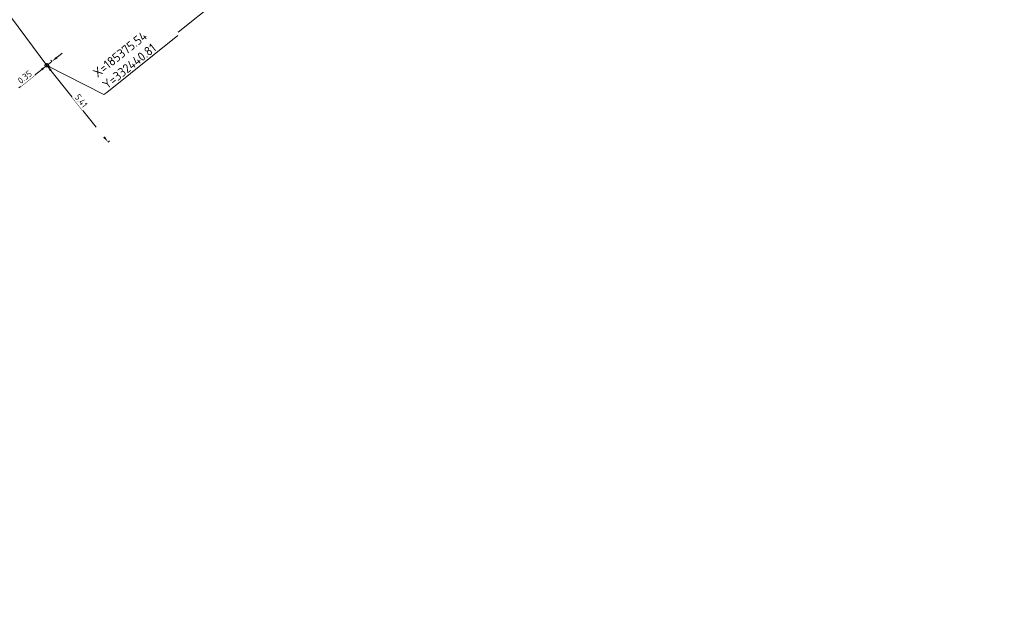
# Model space of a CAD drawing. Header units: inches. Extents: x 0 to 191500, y 0 to 342750.
# Tile 183 of 256: x 185374 to 185428, y 332410 to 332443. Entities that reach past the tile are written whole.
import ezdxf
from ezdxf import colors
from ezdxf.entities.mleader import LeaderData, LeaderLine
from ezdxf.math import Vec2, Vec3

# ---------------------------------------------------------------- set-up
doc = ezdxf.new("R2010")
doc.units = ezdxf.units.IN
doc.header["$MEASUREMENT"] = 0
doc.linetypes.add('RI-GWA_HUISAANSLUITING', pattern=[23, 4, -1.8, 2.6, -1.8, 4.6, -1.8, 4.6, -1.8])
doc.layers.get('0').update_dxf_attribs({"lineweight": 20})
doc.layers.get('DefPoints').update_dxf_attribs({"lineweight": 20})
for name, color, linetype, lineweight in [('ECW', 150, 'Continuous', 20), ('N-WE-RI-GWA-MAATVOERING-T25', 30, 'RI-GWA_HUISAANSLUITING', 20), ('N-WE-RI-GWA_HUISAANSLUITING_PVC_160-G', 30, 'RI-GWA_HUISAANSLUITING', 20), ('N-WE-RI-GWA_RIOOLPUT_ONTSTOPPINGSPUT-G', 30, 'Continuous', 20), ('Tekst algemeen', 7, 'Continuous', 20)]:
    doc.layers.add(name, color=color, linetype=linetype, lineweight=lineweight)
doc.styles.add('NLCS-ISO-M200-T18', font='txt', dxfattribs={"height": 0.36})
doc.styles.add('NLCS-ISO-M200-T25', font='txt', dxfattribs={"height": 0.5})
doc.dimstyles.new('NLCS-M200-T18-PIJL_L2_H1', dxfattribs={"dimscale": 0.2, "dimtxt": 2.5, "dimasz": 1.8, "dimexe": 2, "dimexo": 2, "dimgap": 0.7, "dimtad": 1, "dimzin": 0, "dimdsep": 46, "dimtxsty": 'NLCS-ISO-M200-T18', "dimcen": 0, "dimdle": 2, "dimclrd": 256, "dimclre": 256, "dimclrt": 256, "dimadec": 1, "dimazin": 0, "dimtfac": 1, "dimtdec": 3, "dimtofl": 0, "dimtmove": 0, "dimatfit": 3, "dimfxl": 2, "dimfxlon": 1, "dimtfillclr": 256, "dimtolj": 1, "dimtzin": 0, "dimlwd": -1, "dimlwe": -1, "dimarcsym": 0})
doc.dimstyles.new('NLCS-M200-T25-OPENBOL_L0_H0', dxfattribs={"dimscale": 0.2, "dimtxt": 2.5, "dimasz": 1, "dimexe": 2, "dimexo": 0, "dimgap": 0.5, "dimtad": 1, "dimdec": 0, "dimzin": 0, "dimdsep": 46, "dimtxsty": 'NLCS-ISO-M200-T25', "dimblk": 'DOTBLANK', "dimcen": 2, "dimclrd": 256, "dimclre": 256, "dimclrt": 256, "dimadec": 0, "dimazin": 0, "dimtp": 1, "dimtm": 1, "dimtfac": 1, "dimtix": 1, "dimtofl": 0, "dimtmove": 1, "dimatfit": 3, "dimldrblk": 'DOTBLANK', "dimfxl": 1, "dimfxlon": 1, "dimtvp": 0.5, "dimtolj": 1, "dimtzin": 0, "dimlwd": -1, "dimlwe": -1, "dimarcsym": 0})
picture_1 = doc.add_image_def('image1.ecw', size_in_pixel=(220000, 285000))

# ---------------------------------------------------------------- blocks, each defined once
blk = doc.blocks.new('*D5218')
at = {"layer": 'DefPoints', "color": 0, "transparency": 16777216}
for p in [(185375.542, 332440.808, 67.292), (185378.924, 332436.579), (185378.924, 332436.579)]:
    blk.add_point(p, dxfattribs=at)
at = {"layer": 'N-WE-RI-GWA-MAATVOERING-T25', "transparency": 16777216}
for p, q in [((185375.62, 332440.87), (185375.62, 332440.87)), ((185375.767, 332440.527), (185378.699, 332436.86)), ((185378.924, 332436.579), (185379.002, 332436.641))]:
    blk.add_line(p, q, dxfattribs=at)
for points in [[(185375.814, 332440.564), (185375.72, 332440.489), (185375.542, 332440.808)], [(185378.746, 332436.898), (185378.652, 332436.823), (185378.924, 332436.579)]]:
    blk.add_solid(points, dxfattribs=at)
at = {"layer": 'N-WE-RI-GWA-MAATVOERING-T25', "transparency": 16777216, "insert": (185377.436, 332438.856), "char_height": 0.36, "attachment_point": 5, "rotation": 308.6458, "style": 'NLCS-ISO-M200-T18', "bg_fill": 3, "box_fill_scale": 1.25, "bg_fill_color": 256, "bg_fill_true_color": 13158600, "bg_fill_transparency": 0}
blk.add_mtext('\\A1;5.41', dxfattribs=at)
blk = doc.blocks.new('*D5219')
at = {"layer": 'DefPoints', "color": 0, "transparency": 16777216}
for p in [(185375.542, 332440.808), (185379.2, 332436.8), (185378.924, 332436.579)]:
    blk.add_point(p, dxfattribs=at)
at = {"layer": 'N-WE-RI-GWA-MAATVOERING-T25', "transparency": 16777216}
for p, q in [((185375.818, 332441.029), (185375.756, 332441.107)), ((185376.1, 332441.254), (185376.381, 332441.479)), ((185375.261, 332440.583), (185373.998, 332439.573)), ((185375.542, 332440.808), (185375.48, 332440.886)), ((185375.818, 332441.029), (185375.542, 332440.808))]:
    blk.add_line(p, q, dxfattribs=at)
for points in [[(185376.062, 332441.301), (185376.137, 332441.207), (185375.818, 332441.029)], [(185375.223, 332440.63), (185375.298, 332440.536), (185375.542, 332440.808)]]:
    blk.add_solid(points, dxfattribs=at)
at = {"layer": 'N-WE-RI-GWA-MAATVOERING-T25', "transparency": 16777216, "insert": (185374.326, 332440.169), "char_height": 0.36, "attachment_point": 5, "rotation": 38.6458, "style": 'NLCS-ISO-M200-T18', "bg_fill": 3, "box_fill_scale": 1.25, "bg_fill_color": 256, "bg_fill_true_color": 13158600, "bg_fill_transparency": 0}
blk.add_mtext('\\A1;0.35', dxfattribs=at)
blk = doc.blocks.new('_DotBlank')
at = {"color": 0, "linetype": 'ByBlock', "lineweight": -2}
blk.add_line((-0.5, 0), (-1, 0), dxfattribs=at)
blk.add_circle((0, 0), 0.5, dxfattribs=at)

msp = doc.modelspace()

# ---------------------------------------------------------------- linework, layer by layer
at = {"layer": 'N-WE-RI-GWA_HUISAANSLUITING_PVC_160-G', "elevation": 67.292, "flags": 128}
msp.add_lwpolyline([(185375.542, 332440.808), (185373.585, 332443.435), (185373.368, 332445.402), (185373.59628, 332447.1176)], dxfattribs=at)

# ---------------------------------------------------------------- pictures from other files: only their frames are drawn
at = {"layer": 'ECW'}
image = msp.add_image(picture_1, insert=(180500, 328500), size_in_units=(11000, 14250), dxfattribs=at)
image.dxf.flags = 7

# ---------------------------------------------------------------- leaders
at = {"layer": 'Tekst algemeen', "annotation_type": 0, "has_hookline": 1, "hookline_direction": 1, "text_width": 5.02381, "horizontal_direction": (0.781932, 0.623363, 0)}
msp.add_leader([(185386.893, 332448.741), (185386.94538, 332445.96727), (185386.78899, 332445.8426)], dimstyle='NLCS-M200-T25-OPENBOL_L0_H0', dxfattribs=at)

# ---------------------------------------------------------------- next in the draw order: dimensions: what is measured, and where the dimension line sits
at = {"layer": 'N-WE-RI-GWA-MAATVOERING-T25'}
dim = msp.add_aligned_dim(p1=(185375.542, 332440.808, 67.292), p2=(185378.92355, 332436.57895), distance=0, dimstyle='NLCS-M200-T18-PIJL_L2_H1', override={"dimexe": 0.5, "dimgap": 0.4, "dimdle": 0.5, "dimtofl": 1, "dimfxl": 0, "dimtfill": 1}, dxfattribs=at)
dim.commit()
dim.dimension.update_dxf_attribs({"geometry": '*D5218', "text_midpoint": (185377.43584, 332438.85585)})

# ---------------------------------------------------------------- next in the draw order: dimensions: what is measured, and where the dimension line sits
dim = msp.add_aligned_dim(p1=(185379.2, 332436.8), p2=(185378.92355, 332436.57895), distance=-5.41477, dimstyle='NLCS-M200-T18-PIJL_L2_H1', override={"dimexe": 0.5, "dimgap": 0.4, "dimdle": 0.5, "dimtofl": 1, "dimfxl": 0, "dimtfill": 1}, dxfattribs=at)
dim.commit()
dim.dimension.update_dxf_attribs({"geometry": '*D5219', "text_midpoint": (185374.32637, 332440.16888)})

# ---------------------------------------------------------------- next in the draw order: linework, layer by layer
at = {"layer": 'N-WE-RI-GWA_RIOOLPUT_ONTSTOPPINGSPUT-G'}
for p, q in [((185375.63213, 332440.85133, 67.292), (185375.45187, 332440.76467, 67.292)), ((185375.49867, 332440.89813, 67.292), (185375.58533, 332440.71787, 67.292))]:
    msp.add_line(p, q, dxfattribs=at)
msp.add_circle((185375.542, 332440.808, 67.292), 0.1, dxfattribs=at)

# ---------------------------------------------------------------- next in the draw order: texts
at = {"layer": 'Tekst algemeen', "insert": (185378.86241, 332439.46506), "char_height": 0.5, "attachment_point": 7, "rotation": 38.562171, "style": 'NLCS-ISO-M200-T25'}
msp.add_mtext('X=185375.54\\PY=332440.81', dxfattribs=at)

# ---------------------------------------------------------------- next in the draw order: leaders
at = {"layer": 'Tekst algemeen', "annotation_type": 0, "has_hookline": 1, "hookline_direction": 0, "text_width": 4.92857, "horizontal_direction": (0.781932, 0.623363, 0)}
msp.add_leader([(185375.542, 332440.808), (185378.69016, 332439.19986), (185378.84655, 332439.32453)], dimstyle='NLCS-M200-T25-OPENBOL_L0_H0', dxfattribs=at)
at = {"layer": 'Tekst algemeen'}
ml = msp.add_multileader_mtext('Standard', dxfattribs=at)
ml.set_content('Grindkoffer', color=256)
ml.set_leader_properties()
ml.build(insert=Vec2(0, 0))
ml.multileader.update_dxf_attribs({"text_right_attachment_type": 6, "dogleg_length": 0.2, "arrow_head_size": 5})
ctx = ml.context
ctx.base_point, ctx.char_height, ctx.arrow_head_size, ctx.landing_gap_size, ctx.plane_origin, ctx.plane_x_axis, ctx.plane_y_axis = Vec3(185789.34017, 332982.33236), 0.5, 5, 0.2, Vec3(185787.00548, 332984.05412), Vec3(0.99520618, 0.0977991), Vec3(-0.0977991, 0.99520618)
ctx.right_attachment = 6
notes = []
notes.append((ctx, [(0, (0, 0, 0), (0, 0), (1, 0), 1, [])]))
ctx.mtext.insert, ctx.mtext.text_direction, ctx.mtext.rotation, ctx.mtext.flow_direction = Vec3(185789.51476, 332982.60072), Vec3(0.99520618, 0.0977991), 0.09795567, 5
for ctx, leaders in notes:
    for number, flags, end, landing, length, lines in leaders:
        leader = LeaderData()
        leader.index, (leader.has_last_leader_line, leader.has_dogleg_vector, leader.attachment_direction) = number, flags
        leader.last_leader_point, leader.dogleg_vector, leader.dogleg_length = Vec3(end), Vec3(landing), length
        for number, points, colour, breaks in lines:
            line = LeaderLine()
            line.index, line.vertices, line.color, line.breaks = number, Vec3.list(points), colors.encode_raw_color(colour), breaks
            leader.lines.append(line)
        ctx.leaders.append(leader)

doc.saveas('drawing.dxf')
